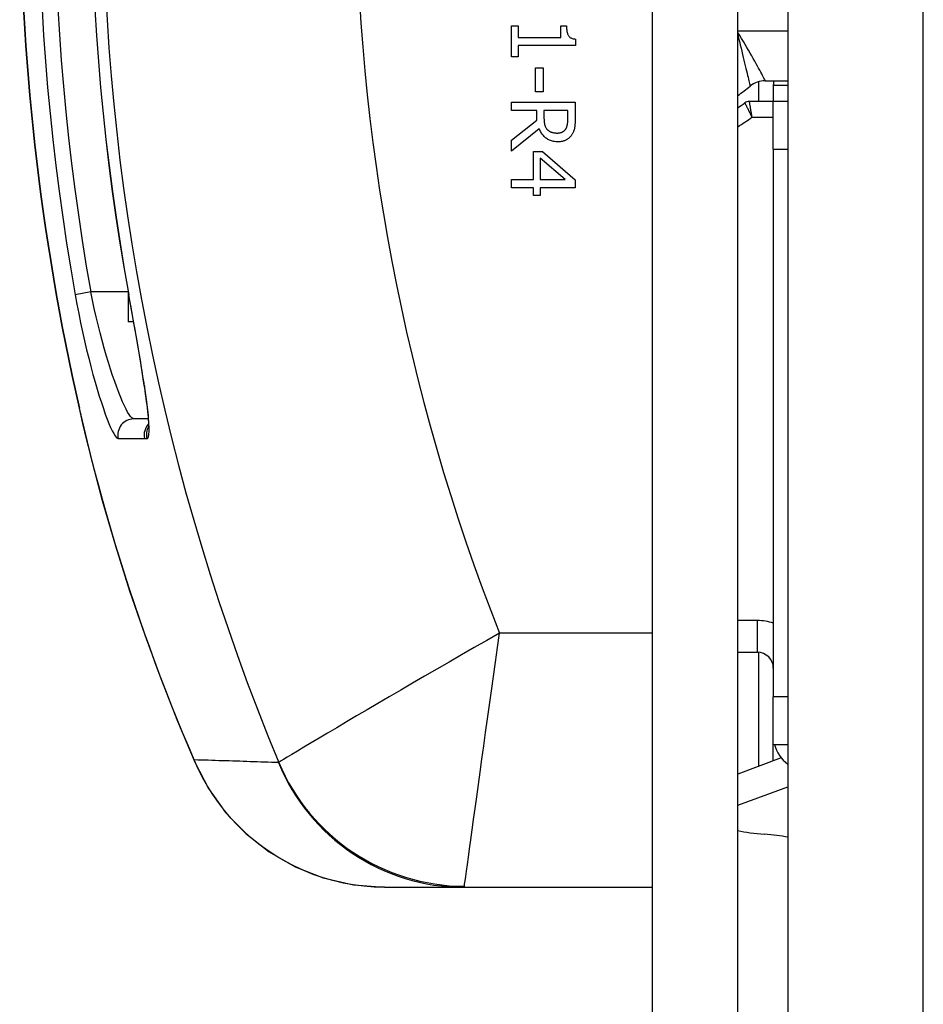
# Model space of a CAD drawing. Header units: inches. Extents: x 5.1 to 81, y 4.4 to 51.
# Tile 3 of 56: x 5.077 to 5.637, y 21.825 to 22.435. Entities that reach past the tile are written whole.
import ezdxf

# ---------------------------------------------------------------- set-up
doc = ezdxf.new("R2010")
doc.units = ezdxf.units.IN
doc.header["$MEASUREMENT"] = 0
doc.layers.add('Visible Edges(ANSI)', color=7, linetype='Continuous', lineweight=25)
doc.layers.add('Visible Tangent Edges(ANSI)', color=7, linetype='Continuous', lineweight=25)

msp = doc.modelspace()

# ---------------------------------------------------------------- linework, layer by layer
at = {"layer": 'Visible Edges(ANSI)'}
for p, q in [((5.55293, 35.43811), (5.55293, 19.60611)), ((5.46899, 35.37611), (5.46899, 19.66811)), ((5.52199, 19.66811), (5.52199, 35.37611)), ((5.38182, 22.41189), (5.38182, 22.43109)), ((5.38182, 22.43109), (5.38584, 22.43109)), ((5.38584, 22.43109), (5.38584, 22.42395)), ((5.41222, 22.42395), (5.41222, 22.43109)), ((5.41222, 22.43109), (5.41583, 22.43109)), ((5.38584, 22.42395), (5.41222, 22.42395)), ((5.42132, 22.42296), (5.42132, 22.41887)), ((5.42132, 22.41887), (5.38584, 22.41887)), ((5.38584, 22.41887), (5.38584, 22.41189)), ((5.38584, 22.41189), (5.38182, 22.41189)), ((5.39665, 22.39022), (5.39665, 22.40512)), ((5.39665, 22.40512), (5.40144, 22.40512)), ((5.40144, 22.40512), (5.40144, 22.39022)), ((5.53508, 22.38431), (5.53508, 22.39658)), ((5.53902, 22.39711), (5.55293, 22.39711)), ((5.40144, 22.39022), (5.39665, 22.39022)), ((5.54399, 22.3943), (5.54399, 22.38431)), ((5.38182, 22.37864), (5.38182, 22.38387)), ((5.38182, 22.38387), (5.42119, 22.38387)), ((5.42119, 22.38387), (5.42119, 22.37373)), ((5.54399, 22.38431), (5.52919, 22.38431)), ((5.55293, 22.38431), (5.54399, 22.38431)), ((5.54399, 22.35478), (5.54399, 22.38431)), ((5.39748, 22.37864), (5.38182, 22.37864)), ((5.39748, 22.37264), (5.39748, 22.37864)), ((5.41666, 22.37864), (5.40185, 22.37864)), ((5.40185, 22.37864), (5.40185, 22.37405)), ((5.41666, 22.37344), (5.41666, 22.37864)), ((5.38182, 22.3602), (5.39748, 22.37264)), ((5.39895, 22.36741), (5.38182, 22.35341)), ((5.38182, 22.35341), (5.38182, 22.3602)), ((5.54399, 22.35478), (5.54399, 22.01518)), ((5.39535, 22.33583), (5.39535, 22.35321)), ((5.39535, 22.35321), (5.4009, 22.35321)), ((5.41497, 22.33583), (5.39959, 22.34907)), ((5.39959, 22.34907), (5.39959, 22.33583)), ((5.4009, 22.35321), (5.42119, 22.3356)), ((5.38182, 22.33075), (5.38182, 22.33583)), ((5.38182, 22.33583), (5.39535, 22.33583)), ((5.39959, 22.33583), (5.41497, 22.33583)), ((5.42119, 22.3356), (5.42119, 22.33075)), ((5.39535, 22.33075), (5.38182, 22.33075)), ((5.39535, 22.32606), (5.39535, 22.33075)), ((5.42119, 22.33075), (5.39959, 22.33075)), ((5.39959, 22.33075), (5.39959, 22.32606)), ((5.39959, 22.32606), (5.39535, 22.32606)), ((5.14419, 22.26635), (5.14419, 22.24757)), ((5.14757, 22.24757), (5.14419, 22.24757)), ((5.15667, 22.18746), (5.14758, 22.18746)), ((5.52199, 22.04277), (5.53415, 22.04277)), ((5.53508, 21.97219), (5.53508, 22.04273)), ((5.54399, 21.98565), (5.54399, 22.01518)), ((5.54399, 21.98565), (5.55293, 21.98565)), ((5.54894, 21.97735), (5.52199, 21.96731)), ((5.52199, 21.94792), (5.55293, 21.95944)), ((5.30304, 21.89711), (5.35228, 21.89711)), ((5.35228, 21.89711), (5.46899, 21.89711))]:
    msp.add_line(p, q, dxfattribs=at)
at = {"layer": 'Visible Edges(ANSI)', "flags": 128}
for points in [[(5.41583, 22.43109), (5.41584, 22.43043), (5.41586, 22.4298), (5.4159, 22.4292), (5.41596, 22.42863), (5.41603, 22.42809), (5.41612, 22.42758), (5.41622, 22.42709), (5.41634, 22.42664), (5.41647, 22.42622), (5.41663, 22.42582), (5.41679, 22.42546), (5.41698, 22.42513), (5.41718, 22.42482), (5.41742, 22.42453), (5.41768, 22.42427), (5.41797, 22.42403), (5.41829, 22.42382), (5.41864, 22.42363), (5.41901, 22.42346), (5.41942, 22.42331), (5.41985, 22.42319), (5.42031, 22.42309), (5.4208, 22.42301), (5.42132, 22.42296)], [(5.40185, 22.37405), (5.40186, 22.37367), (5.40187, 22.37331), (5.40188, 22.37294), (5.4019, 22.37259), (5.40192, 22.37224), (5.40195, 22.3719), (5.40199, 22.37156), (5.40203, 22.37123), (5.40208, 22.37091), (5.40213, 22.37059), (5.40219, 22.37028), (5.40225, 22.36998), (5.40233, 22.36968), (5.40241, 22.36939), (5.40251, 22.36911), (5.40261, 22.36884), (5.40273, 22.36857), (5.40286, 22.36832), (5.40301, 22.36807), (5.40316, 22.36782), (5.40333, 22.36759), (5.40351, 22.36736), (5.40369, 22.36714), (5.4039, 22.36693)], [(5.41532, 22.36719), (5.41544, 22.36738), (5.41555, 22.36757), (5.41566, 22.36777), (5.41576, 22.36797), (5.41585, 22.36818), (5.41594, 22.3684), (5.41603, 22.36862), (5.41611, 22.36884), (5.41618, 22.36907), (5.41624, 22.3693), (5.4163, 22.36954), (5.41636, 22.36979), (5.4164, 22.37004), (5.41645, 22.3703), (5.41649, 22.37057), (5.41652, 22.37085), (5.41655, 22.37114), (5.41658, 22.37144), (5.41661, 22.37175), (5.41662, 22.37207), (5.41664, 22.3724), (5.41665, 22.37274), (5.41666, 22.37308), (5.41666, 22.37344)], [(5.42119, 22.37373), (5.42119, 22.37317), (5.42118, 22.37263), (5.42117, 22.37211), (5.42115, 22.3716), (5.42112, 22.3711), (5.4211, 22.37062), (5.42106, 22.37016), (5.42103, 22.36971), (5.42098, 22.36927), (5.42093, 22.36886), (5.42088, 22.36845), (5.42082, 22.36807), (5.42075, 22.36769), (5.42067, 22.36731), (5.42058, 22.36694), (5.42047, 22.36657), (5.42035, 22.3662), (5.42021, 22.36584), (5.42006, 22.36547), (5.4199, 22.36512), (5.41972, 22.36476), (5.41953, 22.36441), (5.41933, 22.36406), (5.41911, 22.36371)], [(5.4105, 22.35924), (5.40979, 22.35926), (5.4091, 22.3593), (5.40843, 22.35938), (5.40778, 22.35949), (5.40715, 22.35963), (5.40654, 22.35979), (5.40595, 22.35999), (5.40537, 22.36022), (5.40482, 22.36048), (5.40429, 22.36077), (5.40377, 22.36109), (5.40327, 22.36145), (5.4028, 22.36182), (5.40234, 22.36222), (5.40191, 22.36264), (5.4015, 22.36309), (5.4011, 22.36355), (5.40073, 22.36404), (5.40038, 22.36455), (5.40006, 22.36508), (5.39975, 22.36563), (5.39946, 22.3662), (5.3992, 22.36679), (5.39895, 22.36741)], [(5.4039, 22.36693), (5.40408, 22.36675), (5.40427, 22.36657), (5.40447, 22.3664), (5.40467, 22.36623), (5.40488, 22.36608), (5.40509, 22.36594), (5.40531, 22.3658), (5.40554, 22.36567), (5.40577, 22.36555), (5.40601, 22.36544), (5.40626, 22.36534), (5.40651, 22.36524), (5.40677, 22.36516), (5.40704, 22.36508), (5.40731, 22.365), (5.40759, 22.36494), (5.40788, 22.36488), (5.40817, 22.36483), (5.40847, 22.36479), (5.40878, 22.36476), (5.4091, 22.36473), (5.40942, 22.36471), (5.40975, 22.3647), (5.41009, 22.3647)], [(5.41009, 22.3647), (5.41037, 22.3647), (5.41065, 22.36472), (5.41092, 22.36474), (5.41119, 22.36477), (5.41145, 22.3648), (5.41171, 22.36485), (5.41196, 22.36491), (5.41221, 22.36497), (5.41245, 22.36504), (5.41268, 22.36512), (5.41291, 22.36521), (5.41313, 22.36531), (5.41335, 22.36541), (5.41356, 22.36553), (5.41377, 22.36565), (5.41396, 22.36578), (5.41416, 22.36593), (5.41434, 22.36608), (5.41452, 22.36624), (5.41469, 22.36641), (5.41486, 22.36659), (5.41502, 22.36678), (5.41517, 22.36698), (5.41532, 22.36719)], [(5.41911, 22.36371), (5.41889, 22.36337), (5.41865, 22.36304), (5.4184, 22.36273), (5.41814, 22.36243), (5.41787, 22.36213), (5.41759, 22.36186), (5.4173, 22.36159), (5.41699, 22.36134), (5.41668, 22.36109), (5.41636, 22.36086), (5.41603, 22.36065), (5.41569, 22.36044), (5.41533, 22.36025), (5.41496, 22.36007), (5.41458, 22.35992), (5.41418, 22.35978), (5.41377, 22.35965), (5.41334, 22.35954), (5.41291, 22.35945), (5.41245, 22.35938), (5.41199, 22.35932), (5.4115, 22.35928), (5.41101, 22.35925), (5.4105, 22.35924)], [(5.15414, 22.20827), (5.15217, 22.2208), (5.14985, 22.23458), (5.14726, 22.24931), (5.14454, 22.26443)], [(5.15414, 22.20827), (5.15558, 22.19796), (5.15649, 22.18966), (5.15683, 22.18384), (5.15679, 22.18204), (5.15673, 22.18134)], [(5.11374, 22.19406), (5.12061, 22.16539), (5.12815, 22.13692), (5.13632, 22.10874), (5.14509, 22.08096), (5.15444, 22.05358), (5.16435, 22.02663), (5.17475, 22.00019), (5.18561, 21.97434)], [(5.18561, 21.97434), (5.194, 21.95826), (5.20455, 21.94355), (5.21711, 21.93043), (5.23153, 21.91912), (5.24765, 21.90984), (5.26511, 21.90293), (5.28375, 21.89859), (5.30304, 21.89711)]]:
    msp.add_lwpolyline(points, dxfattribs=at)
at = {"layer": 'Visible Edges(ANSI)'}
for centre, radius, start, end in [((6.55786, 22.52211), 1.48092, 167.20209, 192.79791), ((6.55786, 22.52211), 1.43662, 169.66757, 190.33243), ((5.53902, 22.38211), 0.015, 90, 128.94244), ((5.56801, 22.3943), 0.02402, 173.29515, 180), ((5.42588, 22.52211), 0.165, 305.62561, 308.94244), ((5.52919, 22.37939), 0.00492, 90, 125.89861), ((5.42588, 22.52211), 0.17126, 304.13851, 305.89861), ((5.53415, 22.03293), 0.00984, 0, 90)]:
    msp.add_arc(centre, radius, start, end, dxfattribs=at)
for centre, major_axis, ratio, start_param, end_param in [((5.56801, 21.99145), (-0.02402, 0), 0.965926, 0.252557, 0.89203), ((5.54833, 21.93987), (-0.03937, 0), 0.258819, 0.838203, 1.318116), ((5.52864, 21.92014), (-0.03937, 0), 0.258819, 4.047436, 4.459709)]:
    msp.add_ellipse(centre, major_axis=major_axis, ratio=ratio, start_param=start_param, end_param=end_param, dxfattribs=at)
at = {"layer": 'Visible Tangent Edges(ANSI)'}
for p, q in [((5.63693, 19.60611), (5.63693, 35.43811)), ((5.52199, 22.42811), (5.55293, 22.42811)), ((5.54399, 22.3943), (5.55293, 22.3943)), ((5.53077, 22.37447), (5.54399, 22.37447)), ((5.54399, 22.35478), (5.55293, 22.35478)), ((5.12097, 22.2662), (5.11132, 22.26448)), ((5.14419, 22.2662), (5.12097, 22.2662)), ((5.14454, 22.26443), (5.14458, 22.26444)), ((5.11374, 22.19406), (5.11395, 22.19411)), ((5.13805, 22.17529), (5.15436, 22.17526)), ((5.53415, 22.06246), (5.52199, 22.06246)), ((5.53415, 22.04277), (5.53415, 22.06246)), ((5.46899, 22.05459), (5.37431, 22.05459)), ((5.55293, 22.01518), (5.54399, 22.01518)), ((5.54399, 21.97551), (5.54399, 21.98565))]:
    msp.add_line(p, q, dxfattribs=at)
at = {"layer": 'Visible Tangent Edges(ANSI)', "flags": 128}
for points in [[(5.53902, 22.39711), (5.53898, 22.39717), (5.53888, 22.39738), (5.5387, 22.39772), (5.53845, 22.39819), (5.53813, 22.3988), (5.53774, 22.39953), (5.53729, 22.40038), (5.53678, 22.40134), (5.5362, 22.40242), (5.53556, 22.40361), (5.53486, 22.40488), (5.53412, 22.40625), (5.53332, 22.4077), (5.53247, 22.40924), (5.53157, 22.41084), (5.53063, 22.41251), (5.52965, 22.41423), (5.52864, 22.41598), (5.5276, 22.41778), (5.52653, 22.41961), (5.52542, 22.42146), (5.5243, 22.42334), (5.52316, 22.42523), (5.52199, 22.42712)], [(5.52199, 22.42558), (5.5225, 22.42349), (5.523, 22.42142), (5.52349, 22.41938), (5.52397, 22.41737), (5.52444, 22.41541), (5.52491, 22.41348), (5.52535, 22.41161), (5.52579, 22.40978), (5.52621, 22.40802), (5.52661, 22.40634), (5.527, 22.40473), (5.52736, 22.40321), (5.5277, 22.40179), (5.52801, 22.40046), (5.5283, 22.39924), (5.52857, 22.39812), (5.5288, 22.39713), (5.52901, 22.39625), (5.52918, 22.39551), (5.52933, 22.39489), (5.52944, 22.3944), (5.52953, 22.39405), (5.52958, 22.39384), (5.52959, 22.39377)], [(5.53077, 22.37447), (5.53067, 22.37509), (5.53057, 22.37572), (5.53047, 22.37634), (5.53037, 22.37695), (5.53028, 22.37756), (5.53018, 22.37815), (5.53009, 22.37872), (5.53, 22.37929), (5.52991, 22.37983), (5.52983, 22.38036), (5.52975, 22.38086), (5.52967, 22.38134), (5.5296, 22.38178), (5.52953, 22.3822), (5.52947, 22.38258), (5.52941, 22.38294), (5.52936, 22.38325), (5.52932, 22.38353), (5.52928, 22.38376), (5.52925, 22.38396), (5.52922, 22.38411), (5.5292, 22.38422), (5.52919, 22.38429), (5.52919, 22.38431)], [(5.5263, 22.38338), (5.52631, 22.38336), (5.52634, 22.38329), (5.52639, 22.38319), (5.52646, 22.38306), (5.52655, 22.38288), (5.52666, 22.38267), (5.52679, 22.38242), (5.52693, 22.38213), (5.52709, 22.38182), (5.52727, 22.38147), (5.52746, 22.38109), (5.52766, 22.38069), (5.52788, 22.38026), (5.52811, 22.37981), (5.52835, 22.37933), (5.52859, 22.37884), (5.52885, 22.37833), (5.52911, 22.3778), (5.52938, 22.37727), (5.52965, 22.37672), (5.52993, 22.37616), (5.53021, 22.3756), (5.53049, 22.37504), (5.53077, 22.37447)], [(5.11132, 22.26448), (5.11239, 22.25865), (5.11351, 22.25283), (5.11468, 22.24706), (5.11589, 22.24138), (5.11714, 22.23582), (5.11841, 22.23039), (5.1197, 22.2251), (5.12101, 22.21997), (5.12233, 22.21503), (5.12365, 22.21031), (5.12497, 22.20581), (5.12626, 22.20156), (5.12754, 22.19758), (5.12878, 22.19387), (5.12999, 22.19046), (5.13116, 22.18736), (5.13227, 22.18459), (5.13332, 22.18217), (5.1343, 22.1801), (5.13522, 22.17839), (5.13605, 22.17705), (5.13681, 22.17608), (5.13748, 22.17549), (5.13805, 22.17529)], [(5.14758, 22.18746), (5.147, 22.18763), (5.14634, 22.18815), (5.14558, 22.18901), (5.14475, 22.19019), (5.14384, 22.1917), (5.14286, 22.19353), (5.14181, 22.19567), (5.14071, 22.19811), (5.13954, 22.20085), (5.13834, 22.20386), (5.1371, 22.20713), (5.13583, 22.21065), (5.13454, 22.2144), (5.13323, 22.21837), (5.13192, 22.22254), (5.13061, 22.2269), (5.1293, 22.23143), (5.12802, 22.2361), (5.12675, 22.24089), (5.12552, 22.2458), (5.12431, 22.25082), (5.12315, 22.25591), (5.12203, 22.26105), (5.12097, 22.2662)], [(5.15431, 22.20759), (5.154, 22.2096), (5.15368, 22.21166), (5.15335, 22.21377), (5.15301, 22.21591), (5.15266, 22.2181), (5.1523, 22.22032), (5.15193, 22.22257), (5.15154, 22.22486), (5.15116, 22.22718), (5.15076, 22.22952), (5.15035, 22.23189), (5.14994, 22.23429), (5.14952, 22.23671), (5.14909, 22.23917), (5.14866, 22.24164), (5.14822, 22.24413), (5.14778, 22.24665), (5.14733, 22.24917), (5.14688, 22.25171), (5.14642, 22.25425), (5.14596, 22.2568), (5.1455, 22.25935), (5.14504, 22.2619), (5.14458, 22.26444)], [(5.15578, 22.17531), (5.15605, 22.1754), (5.15629, 22.1756), (5.1565, 22.17591), (5.15669, 22.17635), (5.15684, 22.1769), (5.15696, 22.17757), (5.15705, 22.17836), (5.15711, 22.17925), (5.15714, 22.18026), (5.15715, 22.18138), (5.15712, 22.1826), (5.15707, 22.18393), (5.15698, 22.18537), (5.15687, 22.1869), (5.15673, 22.18854), (5.15657, 22.19028), (5.15637, 22.19213), (5.15615, 22.19407), (5.1559, 22.19611), (5.15563, 22.19824), (5.15534, 22.20046), (5.15501, 22.20276), (5.15467, 22.20514), (5.15431, 22.20759)], [(5.18513, 21.97608), (5.1815, 21.98457), (5.17792, 21.99312), (5.17439, 22.00174), (5.1709, 22.01042), (5.16747, 22.01917), (5.16409, 22.02798), (5.16077, 22.03684), (5.1575, 22.04575), (5.15429, 22.05472), (5.15114, 22.06373), (5.14806, 22.07278), (5.14503, 22.08189), (5.14207, 22.09103), (5.13917, 22.10023), (5.13634, 22.10946), (5.13357, 22.11874), (5.13087, 22.12806), (5.12824, 22.13742), (5.12568, 22.14681), (5.12319, 22.15623), (5.12077, 22.16567), (5.11842, 22.17513), (5.11615, 22.18462), (5.11395, 22.19411)], [(5.15436, 22.17526), (5.15442, 22.17526), (5.15448, 22.17527), (5.15454, 22.17527), (5.1546, 22.17527), (5.15466, 22.17527), (5.15472, 22.17527), (5.15478, 22.17527), (5.15483, 22.17527), (5.15489, 22.17527), (5.15495, 22.17527), (5.15501, 22.17527), (5.15507, 22.17528), (5.15513, 22.17528), (5.15519, 22.17528), (5.15525, 22.17528), (5.15531, 22.17529), (5.15537, 22.17529), (5.15543, 22.17529), (5.15549, 22.1753), (5.15554, 22.1753), (5.1556, 22.1753), (5.15566, 22.17531), (5.15572, 22.17531), (5.15578, 22.17531)], [(5.37431, 22.05459), (5.36648, 22.05014), (5.35865, 22.04568), (5.35084, 22.04121), (5.34309, 22.03676), (5.33542, 22.03234), (5.32785, 22.02797), (5.32041, 22.02365), (5.31311, 22.0194), (5.30596, 22.01522), (5.29898, 22.01114), (5.29221, 22.00715), (5.28567, 22.0033), (5.27939, 21.99959), (5.27341, 21.99604), (5.26776, 21.99268), (5.26246, 21.98952), (5.25757, 21.9866), (5.25312, 21.98394), (5.24915, 21.98155), (5.24568, 21.97947), (5.24274, 21.9777), (5.24038, 21.97628), (5.23861, 21.97521), (5.23747, 21.97453)], [(5.3525, 21.8977), (5.35268, 21.89902), (5.35296, 21.90106), (5.35334, 21.90379), (5.3538, 21.90718), (5.35436, 21.91118), (5.35499, 21.91576), (5.3557, 21.92089), (5.35648, 21.92652), (5.35732, 21.93262), (5.35822, 21.93913), (5.35917, 21.94601), (5.36017, 21.95322), (5.36121, 21.96073), (5.36229, 21.96851), (5.3634, 21.97651), (5.36454, 21.9847), (5.36571, 21.99306), (5.36689, 22.00158), (5.3681, 22.01023), (5.36932, 22.01899), (5.37056, 22.02784), (5.37181, 22.03675), (5.37306, 22.04567), (5.37431, 22.05459)], [(5.23726, 21.9744), (5.23508, 21.97447), (5.2329, 21.97455), (5.23072, 21.97462), (5.22854, 21.97469), (5.22637, 21.97476), (5.22419, 21.97483), (5.22202, 21.9749), (5.21984, 21.97497), (5.21767, 21.97505), (5.21549, 21.97512), (5.21332, 21.97519), (5.21115, 21.97526), (5.20898, 21.97533), (5.20681, 21.9754), (5.20464, 21.97547), (5.20247, 21.97553), (5.2003, 21.9756), (5.19813, 21.97567), (5.19596, 21.97574), (5.19379, 21.97581), (5.19163, 21.97588), (5.18946, 21.97595), (5.1873, 21.97601), (5.18513, 21.97608)], [(5.30304, 21.89711), (5.29658, 21.89727), (5.29012, 21.89777), (5.28369, 21.89861), (5.27733, 21.89976), (5.27107, 21.90124), (5.26492, 21.90301), (5.25889, 21.90509), (5.253, 21.90745), (5.24725, 21.9101), (5.24165, 21.91302), (5.23622, 21.91619), (5.23096, 21.91962), (5.2259, 21.92328), (5.22104, 21.92717), (5.21639, 21.93127), (5.21197, 21.93556), (5.20778, 21.94005), (5.20381, 21.94473), (5.20007, 21.94958), (5.19658, 21.9546), (5.19333, 21.95977), (5.19033, 21.96508), (5.1876, 21.97052), (5.18513, 21.97608)], [(5.23747, 21.97453), (5.23747, 21.97452), (5.23746, 21.97451), (5.23745, 21.9745), (5.23745, 21.97449), (5.23744, 21.97448), (5.23743, 21.97447), (5.23742, 21.97446), (5.23741, 21.97445), (5.23741, 21.97445), (5.2374, 21.97444), (5.23739, 21.97444), (5.23738, 21.97443), (5.23737, 21.97442), (5.23736, 21.97442), (5.23735, 21.97442), (5.23734, 21.97441), (5.23733, 21.97441), (5.23732, 21.97441), (5.23731, 21.9744), (5.2373, 21.9744), (5.23729, 21.9744), (5.23728, 21.9744), (5.23727, 21.9744), (5.23726, 21.9744)], [(5.35228, 21.89711), (5.35229, 21.89711), (5.3523, 21.89711), (5.35231, 21.89711), (5.35233, 21.89712), (5.35234, 21.89713), (5.35235, 21.89714), (5.35236, 21.89716), (5.35237, 21.89717), (5.35238, 21.89719), (5.35238, 21.89721), (5.35239, 21.89723), (5.3524, 21.89726), (5.35241, 21.89728), (5.35242, 21.89731), (5.35243, 21.89734), (5.35244, 21.89737), (5.35245, 21.89741), (5.35245, 21.89744), (5.35246, 21.89748), (5.35247, 21.89752), (5.35248, 21.89756), (5.35248, 21.89761), (5.35249, 21.89766), (5.3525, 21.8977)]]:
    msp.add_lwpolyline(points, dxfattribs=at)
at = {"layer": 'Visible Tangent Edges(ANSI)'}
for centre, radius, start, end in [((6.55786, 22.52211), 1.42943, 157.47571, 202.52429), ((6.55786, 22.52211), 1.27255, 158.44534, 201.55466), ((6.55786, 22.52211), 1.48069, 167.20209, 192.79791), ((6.55786, 22.52211), 1.4693, 169.90168, 190.09832), ((6.55786, 22.52211), 1.4595, 169.90168, 190.09832), ((6.55786, 22.52211), 1.43658, 169.66757, 190.33243), ((5.42588, 22.52211), 0.1811, 302.05247, 305.39114), ((5.53415, 22.03293), 0.02953, 70.52878, 90)]:
    msp.add_arc(centre, radius, start, end, dxfattribs=at)
for centre, major_axis, ratio, start_param, end_param in [((5.16388, 22.20973), (-0.00973, -0.00146), 0.633246, 0, 0.112851), ((5.14758, 22.17762), (0, 0.00984), 0.995969, 0, 1.809444), ((5.16388, 22.17762), (0, 0.00984), 0.995964, 0.803958, 1.812127), ((5.1653, 22.17767), (0.00071, -0.00982), 0.996083, 4.113518, 4.881889), ((5.56801, 22.00354), (0.02402, 0), 0.965926, 4.022176, 4.033623), ((5.2398, 21.99782), (-0.05418, -0.02349), 0.328405, 6.19078, 6.283185), ((5.35228, 22.02211), (0, -0.125), 0.995545, 5.103958, 6.283185), ((5.3525, 22.02223), (0.10395, -0.06942), 0.994511, 4.126092, 5.298686)]:
    msp.add_ellipse(centre, major_axis=major_axis, ratio=ratio, start_param=start_param, end_param=end_param, dxfattribs=at)

doc.saveas('drawing.dxf')
